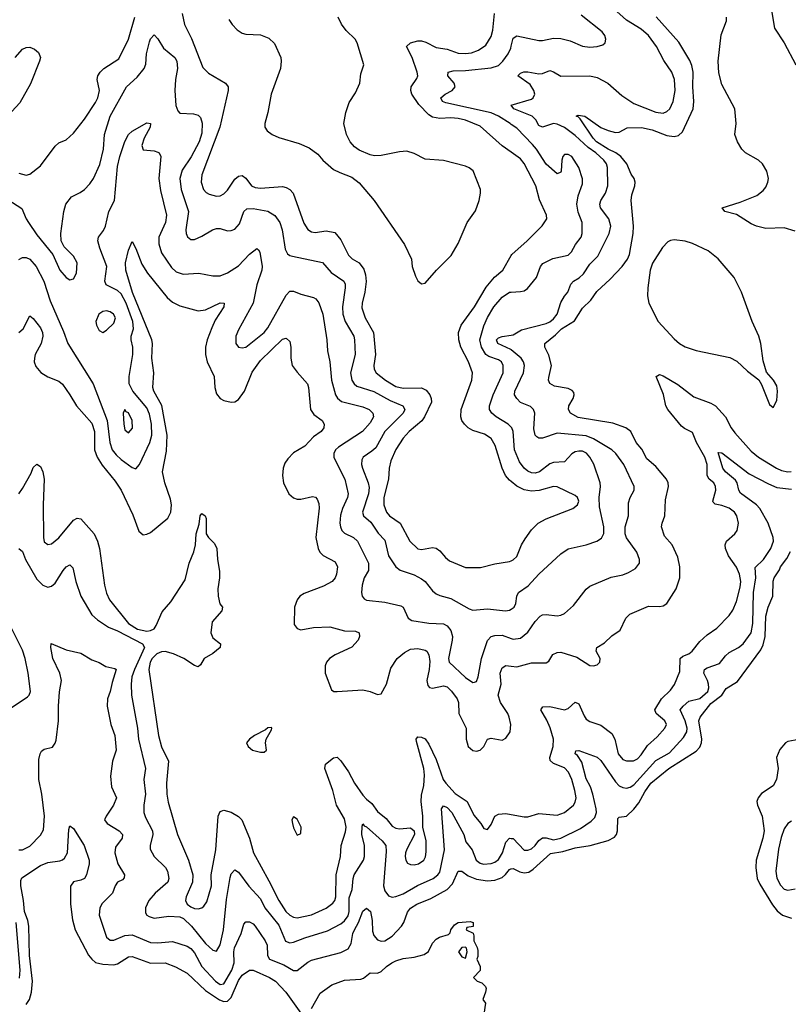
# Model space of a CAD drawing. Header units: inches. Extents: x 1678809 to 1859548, y 384609 to 522868.
# Tile 151 of 256: x 1757315 to 1761513, y 463843 to 469217. Entities that reach past the tile are written whole.
import ezdxf

# ---------------------------------------------------------------- set-up
doc = ezdxf.new("R2010")
doc.units = ezdxf.units.IN
doc.header["$MEASUREMENT"] = 0
doc.layers.add('B7456', color=7, linetype='Continuous')
doc.layers.add('B7466', color=7, linetype='Continuous')

msp = doc.modelspace()

# ---------------------------------------------------------------- linework, layer by layer
at = {"layer": 'B7456', "color": 5}
for points, elevation in [([(1757310, 468379.1), (1757350, 468369.2), (1757370, 468373.8), (1757430, 468419), (1757510, 468526.7), (1757530, 468544.4), (1757570, 468561.6), (1757610, 468597.1), (1757670, 468673.8), (1757730, 468765.8), (1757742.5, 468790), (1757751.2, 468830), (1757737.8, 468890), (1757742.2, 468910), (1757755, 468930), (1757775.8, 468950), (1757857.2, 469002.8), (1757909.9, 469110), (1757944.4, 469230)], 380), ([(1758203.5, 469250), (1758216.3, 469190), (1758254.1, 469114.1), (1758315.8, 468955.8), (1758346, 468926), (1758439.6, 468870), (1758453.2, 468850), (1758454.8, 468830), (1758408.7, 468630), (1758309.5, 468370), (1758305.7, 468330), (1758318.8, 468290), (1758333.7, 468273.7), (1758350, 468264.2), (1758390, 468253.6), (1758410, 468256.3), (1758430, 468266.4), (1758450, 468286.8), (1758490, 468345.8), (1758510, 468362.9), (1758530, 468366), (1758550, 468351.8), (1758582, 468310), (1758601.3, 468301.3), (1758630, 468298.3), (1758750, 468306.1), (1758770, 468301.6), (1758791.3, 468290), (1758809.6, 468269.6), (1758866.8, 468106.8), (1758890, 468071.7), (1758910, 468058.5), (1758930, 468054.7), (1758990, 468065.1), (1759035.8, 468055.8), (1759070, 468015.2), (1759111.6, 467931.6), (1759132.1, 467912.1), (1759170.2, 467890), (1759194.7, 467854.7), (1759204.2, 467824.2), (1759207.5, 467787.5), (1759201.2, 467730), (1759185.1, 467670), (1759184.9, 467644.9), (1759202.6, 467590), (1759248.6, 467510), (1759258.2, 467390), (1759249.5, 467329.5), (1759251.6, 467310), (1759262.7, 467290), (1759312.8, 467250), (1759370, 467214.6), (1759410, 467205.9), (1759510, 467208.6), (1759535.4, 467195.4), (1759556.1, 467170), (1759563.2, 467150), (1759563.9, 467130), (1759526.9, 467050), (1759511.5, 467028.5), (1759442.9, 466970), (1759410, 466932.8), (1759370, 466872), (1759343, 466810), (1759333.5, 466770), (1759329, 466710), (1759304.9, 466610), (1759304.8, 466570), (1759318.8, 466530), (1759335, 466510), (1759393.4, 466470), (1759446.2, 466370), (1759490, 466329.4), (1759510, 466326), (1759570, 466335.9), (1759590, 466331.9), (1759610, 466318), (1759641.5, 466281.5), (1759663.6, 466263.6), (1759750, 466227.9), (1759832.9, 466227.1), (1759910, 466247.4), (1759990, 466260.2), (1760000, 466264.2)], 380), ([(1758458.3, 469218.3), (1758475.2, 469190), (1758502.3, 469162.3), (1758530, 469144.4), (1758550, 469137.6), (1758630, 469134.2), (1758676, 469116), (1758707, 469087), (1758740.9, 469010), (1758743.7, 468990), (1758739.3, 468950), (1758689.4, 468810), (1758670.9, 468710), (1758654, 468650), (1758654.7, 468630), (1758666.3, 468610), (1758694, 468590), (1758730, 468573.8), (1758842, 468542), (1758896.9, 468516.9), (1758943.2, 468483.2), (1758971.8, 468450), (1759030, 468400.2), (1759063, 468383), (1759130, 468358), (1759170, 468326), (1759250.9, 468230.9), (1759416.5, 467990), (1759454.6, 467910), (1759458.9, 467870), (1759477.3, 467817.3), (1759490, 467791), (1759510, 467774.8), (1759530, 467778.8), (1759592, 467850), (1759671.5, 467930), (1759710, 467995.5), (1759759.3, 468110), (1759805.4, 468174.6), (1759824.6, 468230), (1759832.2, 468270), (1759831.4, 468290), (1759791.6, 468391.6), (1759770, 468408.7), (1759750, 468417), (1759630, 468447.9), (1759530, 468455.9), (1759470, 468487.6), (1759430, 468499.9), (1759390, 468496.7), (1759290, 468475.2), (1759253.8, 468473.8), (1759230, 468478.9), (1759170, 468505.5), (1759143.7, 468523.7), (1759120.3, 468550), (1759099.8, 468590), (1759086.2, 468650), (1759095.8, 468710), (1759115.4, 468764.6), (1759150, 468817), (1759172.5, 468870), (1759178.5, 468921.5), (1759195.1, 468970), (1759159.2, 469090), (1759146.8, 469110), (1759098, 469158), (1759072.2, 469192.2), (1759054.5, 469230)], 420), ([(1760000, 468493.4), (1759950, 468528.6), (1759830, 468635.9), (1759750, 468667.8), (1759710, 468677.7), (1759670, 468682.2), (1759610, 468678.6), (1759570, 468685.4), (1759550, 468697.4), (1759494.9, 468754.9), (1759457.4, 468810), (1759451.1, 468830), (1759454.1, 468850), (1759484.3, 468895.7), (1759489.3, 468910), (1759486.4, 468930), (1759459.4, 469010), (1759427.3, 469070), (1759449.4, 469090.6), (1759490, 469101.2), (1759510, 469100.9), (1759534.4, 469094.4), (1759590, 469065), (1759650, 469055.3), (1759710, 469035), (1759750, 469032.6), (1759783, 469037), (1759822, 469050), (1759861.7, 469078.3), (1759890, 469124.9), (1759899.8, 469160.2), (1759908.3, 469250)], 380), ([(1757250, 468235), (1757326.5, 468186.5), (1757350.2, 468130.2), (1757363.2, 468110), (1757410, 468043.1), (1757496.4, 467936.4), (1757534.9, 467850), (1757570, 467810.4), (1757590, 467798), (1757610, 467802), (1757626.5, 467833.5), (1757629.6, 467890), (1757610, 467927), (1757558, 467978), (1757541.5, 468010), (1757540.7, 468050), (1757556.8, 468170), (1757567.6, 468210), (1757597.6, 468250), (1757646.4, 468273.6), (1757670, 468290.3), (1757699.1, 468320.9), (1757718.9, 468350), (1757753.2, 468426.8), (1757772.9, 468510), (1757779, 468590), (1757810.5, 468690), (1757898.7, 468850), (1757956.8, 468903.2), (1757994.8, 468950), (1758004.9, 468975.1), (1758008.6, 469030), (1758024.1, 469095.9), (1758030, 469112.2), (1758050, 469134), (1758070, 469112), (1758101.2, 469061.2), (1758162.7, 469010), (1758173.9, 468990), (1758177.8, 468950), (1758165.7, 468890), (1758162.7, 468830), (1758168.4, 468748.4), (1758179.5, 468719.5), (1758190, 468707.7), (1758263.9, 468703.9), (1758290, 468696.5), (1758303.1, 468683.1), (1758312.4, 468652.4), (1758310, 468598), (1758295.1, 468550), (1758252.1, 468467.9), (1758203.6, 468396.4), (1758189.6, 468350), (1758196.6, 468290), (1758238, 468170), (1758223.5, 468070), (1758224.2, 468050), (1758231.3, 468031.3), (1758250, 468016.5), (1758270, 468016.9), (1758310, 468034.9), (1758367.8, 468070), (1758390, 468077.2), (1758410, 468077.3), (1758450, 468064.4), (1758470, 468065.8), (1758490, 468074.3), (1758516.5, 468103.5), (1758538.8, 468170), (1758555.4, 468184.6), (1758590, 468186.8), (1758670, 468172.1), (1758709.1, 468149.1), (1758737, 468110), (1758749.5, 468070), (1758765.1, 467965.1), (1758778.8, 467938.8), (1758790.2, 467930.2), (1758806.2, 467926.2), (1758970, 467891.3), (1759016.5, 467836.5), (1759086.2, 467790), (1759093.1, 467773.1), (1759093.4, 467753.4), (1759079.1, 467650), (1759079.9, 467610), (1759092.5, 467570), (1759139.8, 467490), (1759143.2, 467470), (1759146.9, 467390), (1759122.5, 467290), (1759129.6, 467249.6), (1759141.8, 467230), (1759157, 467217), (1759250, 467187.8), (1759338.5, 467138.5), (1759407.7, 467110), (1759418.9, 467090), (1759409.4, 467070), (1759310.1, 466970), (1759259.6, 466880.4), (1759238.8, 466861.2), (1759191.3, 466830), (1759184.6, 466815.4), (1759183, 466790), (1759187.8, 466770), (1759219.3, 466690), (1759224.6, 466664.6), (1759221.3, 466630), (1759188.5, 466530), (1759193.4, 466510), (1759233.8, 466473.8), (1759274, 466414), (1759310, 466376), (1759330, 466291.7), (1759370.6, 466230.6), (1759392.5, 466212.5), (1759470, 466187.3), (1759510, 466164.5), (1759530.2, 466150), (1759570, 466099.6), (1759590, 466083.5), (1759610, 466073.8), (1759670, 466058.6), (1759770, 466002), (1759790, 465994.9), (1759870, 466001.1), (1759968.8, 465991.2), (1759990, 465993.6), (1760000, 466000)], 360), ([(1757290, 469011.1), (1757330, 469055.4), (1757350, 469066), (1757370, 469066.8), (1757395.8, 469055.8), (1757417.6, 469037.6), (1757428.4, 469010), (1757423.5, 468990), (1757373.8, 468866.2), (1757316.6, 468763.4), (1757230.1, 468670)], 380), ([(1760000, 468645.5), (1759993.6, 468650), (1759931.3, 468690), (1759890, 468708.3), (1759643.2, 468763.2), (1759624, 468770), (1759615.1, 468790), (1759639.7, 468810), (1759678, 468830), (1759693, 468850), (1759688.3, 468870), (1759654.5, 468910), (1759656.2, 468930), (1759682.8, 468937.2), (1759750, 468938.9), (1759890, 468954.1), (1759930, 468967.6), (1759953.9, 468990), (1759983.7, 469030), (1759997.7, 469062.3), (1760000, 469072.3)], 360), ([(1757310, 467907.3), (1757330, 467919.5), (1757350, 467919.7), (1757371, 467910), (1757405.5, 467870), (1757446.9, 467790), (1757482.6, 467682.6), (1757555.5, 467515.5), (1757579.3, 467450), (1757717.2, 467230), (1757793.1, 467030), (1757807.6, 466910), (1757820.7, 466870), (1757841.9, 466841.9), (1757870, 466816.2), (1757930, 466772.1), (1757950, 466766), (1757970, 466788.5), (1758025.4, 466910), (1758036.7, 466950), (1758035.8, 467010), (1758023.7, 467063.7), (1758010, 467098.6), (1757932.9, 467190), (1757913.6, 467230), (1757913.8, 467270), (1757932.6, 467390), (1757933, 467430), (1757924.4, 467470), (1757925.2, 467490), (1757937.6, 467530), (1757932.8, 467570), (1757897.8, 467670), (1757870, 467720.7), (1757850, 467739.4), (1757788.2, 467770), (1757780.8, 467790), (1757792.1, 467870), (1757753.7, 467970), (1757742.9, 468010), (1757746.4, 468030), (1757773.2, 468066.8), (1757784.1, 468090), (1757802.2, 468170), (1757832.5, 468230), (1757850, 468415.5), (1757862.1, 468470), (1757890, 468552), (1757909.4, 468590.6), (1757930, 468609), (1758010, 468653.4), (1758030, 468651.3), (1758027.7, 468630), (1757995.3, 468570), (1757983.1, 468530), (1757990, 468507.3), (1758050, 468500.9), (1758070, 468494), (1758077.1, 468490), (1758087.2, 468470), (1758075.9, 468350), (1758084.3, 468284.3), (1758117, 468150), (1758111.4, 468110), (1758075.3, 468030), (1758074.5, 467994.5), (1758090, 467944.6), (1758144.1, 467864.1), (1758170, 467840.9), (1758208.4, 467828.4), (1758293.3, 467833.3), (1758370, 467819.7), (1758410, 467819.7), (1758450, 467835.8), (1758510, 467874), (1758570, 467937.8), (1758610, 467968.8), (1758620.6, 467960.6), (1758627.4, 467947.4), (1758639.5, 467870), (1758638.1, 467850), (1758610.1, 467770), (1758590.1, 467670), (1758510, 467524.7), (1758496.2, 467490), (1758496.5, 467450), (1758510, 467430.4), (1758530, 467425.5), (1758550, 467429.3), (1758650, 467510.2), (1758670, 467535.5), (1758770, 467714.3), (1758790, 467735.2), (1758810, 467736.1), (1758850, 467718.2), (1758920.4, 467700.4), (1758933.7, 467693.7), (1758950, 467672.4), (1758971.5, 467610), (1758993.7, 467470), (1758996.3, 467410), (1759010.1, 467350), (1759018.1, 467250), (1759039.8, 467170), (1759051, 467151), (1759073.4, 467133.4), (1759190, 467104.1), (1759223.6, 467090), (1759244.4, 467070), (1759248.2, 467050), (1759230, 467016.4), (1759187.3, 466970), (1759056.4, 466883.6), (1759040.7, 466870), (1759031.1, 466850), (1759031.1, 466830), (1759039.7, 466810), (1759091.4, 466710), (1759108.7, 466630), (1759106.6, 466610), (1759078.4, 466550), (1759067.7, 466512.3), (1759064.6, 466470), (1759068.3, 466448.3), (1759075.5, 466430), (1759090, 466413.7), (1759139, 466390), (1759160.2, 466370), (1759220.6, 466250), (1759220.2, 466210), (1759197.2, 466170), (1759185, 466130), (1759181.7, 466090), (1759186.4, 466070), (1759196.5, 466056.5), (1759209.1, 466049.1), (1759310, 466038.4), (1759397.5, 466017.5), (1759410.4, 466010), (1759436.4, 465950), (1759458, 465938), (1759550, 465923.8), (1759630, 465919), (1759650, 465909.2), (1759670, 465884.2), (1759678.4, 465850), (1759678, 465830), (1759657.5, 465730), (1759661.5, 465710), (1759750, 465626.8), (1759790, 465598.9), (1759799.2, 465600.8), (1759810, 465604.4), (1759819.8, 465630), (1759837.7, 465730), (1759870, 465828.5), (1759889.7, 465850), (1759910, 465856.4), (1759950, 465857.8), (1760000, 465839.9)], 340), ([(1757310, 467510.2), (1757333.8, 467530), (1757370, 467600.5), (1757390, 467587), (1757430, 467534.4), (1757440.1, 467510), (1757442.1, 467490), (1757432, 467450), (1757400.9, 467390), (1757396, 467370), (1757395.2, 467350), (1757403.6, 467323.6), (1757431, 467291), (1757468.6, 467268.6), (1757530, 467244.2), (1757548.4, 467228.4), (1757590, 467170.3), (1757625.4, 467110), (1757710, 467015.2), (1757723.3, 466970), (1757724.3, 466870), (1757738, 466830), (1757765.7, 466785.7), (1757837.5, 466697.5), (1757869.7, 466649.7), (1757934.2, 466514.2), (1757965.8, 466425.8), (1757990, 466405.3), (1758010, 466408.7), (1758030, 466419), (1758124.3, 466495.7), (1758141.7, 466530), (1758144.8, 466570), (1758140, 466600), (1758108.4, 466690), (1758095, 466750), (1758117.2, 466862.8), (1758120.7, 466950), (1758091.8, 467111.8), (1758049, 467190), (1758042.9, 467210), (1758047.3, 467290), (1758037.2, 467370), (1758041, 467450), (1758037.8, 467470), (1757931.1, 467728.9), (1757894.6, 467850), (1757892.7, 467890), (1757910, 467958.8), (1757930, 468006), (1757950, 467968), (1757983, 467883), (1758013, 467833), (1758120.8, 467700.8), (1758150, 467675.9), (1758190, 467655.6), (1758290, 467628.9), (1758330, 467633.8), (1758410, 467672.1), (1758432.7, 467670), (1758430.2, 467650), (1758383.6, 467576.4), (1758364.6, 467535.4), (1758339.5, 467470), (1758329.4, 467430), (1758330.1, 467390), (1758338.6, 467350), (1758377.6, 467270), (1758381.6, 467210), (1758390, 467174.9), (1758410.2, 467150.2), (1758430, 467139), (1758470, 467130.2), (1758490, 467132.1), (1758510, 467143.8), (1758543.4, 467190), (1758586, 467294), (1758630, 467356.3), (1758750, 467472.7), (1758770, 467479.5), (1758790, 467460.7), (1758796.5, 467430), (1758795.5, 467370), (1758804.4, 467330), (1758830, 467294), (1758887.7, 467230), (1758893.5, 467210), (1758902.8, 467090), (1758922.4, 467062.4), (1758967.4, 467030), (1758978, 467010), (1758977.3, 466990), (1758961.7, 466970), (1758920.2, 466939.8), (1758871.9, 466890), (1758810, 466852.8), (1758779.1, 466820.9), (1758763.5, 466796.5), (1758755, 466770), (1758751.6, 466730), (1758756.3, 466690), (1758786, 466630), (1758810, 466606.9), (1758830, 466600.2), (1758850, 466600.9), (1758914, 466614), (1758931.9, 466611.9), (1758941, 466601), (1758950, 466576), (1758950.9, 466550.9), (1758933.2, 466390), (1758944.9, 466330), (1758954, 466310), (1758972.2, 466292.2), (1759037.5, 466257.5), (1759051, 466230), (1759046.4, 466190), (1759038.3, 466170), (1759021.2, 466150), (1758975.2, 466124.8), (1758870, 466085.6), (1758846.3, 466070), (1758830.9, 466050), (1758816.3, 466010), (1758815.2, 465915.2), (1758830, 465893.4), (1758850, 465886.8), (1758919.9, 465900.1), (1759010, 465903.7), (1759090, 465882.2), (1759150, 465880.2), (1759170.3, 465870), (1759171.1, 465850), (1759163.9, 465830), (1759130, 465792.8), (1759038.5, 465750), (1759008.1, 465730), (1758991.1, 465710), (1758983.5, 465690), (1758984.4, 465650), (1759018.8, 465558.8), (1759030.5, 465550.5), (1759050, 465550.4), (1759190, 465558.8), (1759230, 465550.1), (1759270, 465534), (1759290, 465536.9), (1759318.3, 465590), (1759342.6, 465677.4), (1759376.8, 465730), (1759416.8, 465763.2), (1759450, 465780.9), (1759490, 465784.4), (1759530, 465776.2), (1759538.9, 465770), (1759549.2, 465750), (1759554.7, 465714.7), (1759552.2, 465670), (1759538.8, 465610), (1759543.8, 465583.8), (1759552.9, 465572.9), (1759570, 465568.7), (1759630, 465582.1), (1759650, 465576.1), (1759672.9, 465552.9), (1759704.5, 465510), (1759712.6, 465490), (1759714.1, 465430), (1759753.5, 465350), (1759753.7, 465290), (1759764.2, 465250), (1759790, 465228.3), (1759810, 465225), (1759830, 465229.3), (1759850.8, 465250), (1759870, 465290.4), (1759890, 465295.6), (1759950, 465284.2), (1759970, 465294.9), (1759993.6, 465330), (1759997, 465370), (1759989.3, 465410), (1759981, 465430), (1759940.9, 465490), (1759927.8, 465530), (1759944.7, 465590), (1759940.2, 465650), (1759950, 465679.6), (1759970, 465691.8), (1760000, 465688.8)], 320), ([(1760000, 466696.4), (1759990, 466704.3), (1759969.4, 466730), (1759950.9, 466770), (1759912.5, 466892.5), (1759890, 466931.9), (1759854.8, 466954.8), (1759790, 466974.5), (1759764.1, 466990), (1759744, 467010), (1759730.7, 467030), (1759724.1, 467050), (1759725.9, 467090), (1759783.9, 467250), (1759789.1, 467290), (1759765.9, 467350), (1759724.5, 467430), (1759713.3, 467470), (1759712, 467510), (1759725.8, 467550), (1759799.2, 467650), (1759862.2, 467757.8), (1759908.2, 467811.8), (1759953.2, 467850), (1760000, 467930.2)], 380), ([(1760000, 466993), (1759983.1, 467010), (1759918.1, 467050), (1759894.9, 467070), (1759881.8, 467090), (1759881, 467110), (1759900.9, 467170), (1759956.7, 467290), (1759956.1, 467330), (1759946.3, 467350), (1759930, 467361.4), (1759878.2, 467378.2), (1759861.7, 467390), (1759838.1, 467430), (1759828.7, 467470), (1759850, 467545.8), (1759870, 467591.3), (1759905, 467650), (1759950, 467703.2), (1759990, 467730.2), (1760000, 467730.7)], 360), ([(1760000, 467414.3), (1759996.9, 467416.9), (1759927.4, 467450), (1759918.9, 467470), (1759930, 467481.1), (1759950, 467487.6), (1760000, 467495.1)], 340), ([(1757310, 466628.5), (1757330, 466657.7), (1757378.3, 466741.7), (1757390, 466772.4), (1757410, 466792), (1757430, 466779.3), (1757442, 466750), (1757449.2, 466709.2), (1757442.9, 466570), (1757445.3, 466390), (1757450, 466366.7), (1757470, 466352.7), (1757490, 466356.5), (1757530, 466389.3), (1757610, 466485.4), (1757630, 466495.8), (1757650, 466492.4), (1757723, 466410), (1757740.8, 466370), (1757751.5, 466330), (1757779.3, 466130), (1757790, 466086.7), (1757805.8, 466050), (1757910, 465921.6), (1757959.7, 465890), (1758010, 465879.1), (1758030, 465882.5), (1758050, 465892.8), (1758061.6, 465910), (1758094.2, 465985.8), (1758140.2, 466040.2), (1758219.9, 466160.1), (1758241.6, 466250), (1758266.8, 466313.2), (1758275.5, 466350), (1758279, 466410), (1758295.6, 466464.4), (1758300.5, 466510), (1758310, 466522.4), (1758327.7, 466510), (1758334.3, 466494.3), (1758334.8, 466410), (1758346.8, 466390), (1758378.7, 466358.7), (1758392.4, 466330), (1758394.9, 466270), (1758406.3, 466206.3), (1758406.8, 466170), (1758397.6, 466110), (1758399, 466070), (1758409.4, 466029.4), (1758423.7, 466010), (1758419.6, 465990), (1758366.9, 465930), (1758358.7, 465870), (1758370, 465843), (1758413, 465810), (1758410.4, 465790), (1758370, 465757.5), (1758323.5, 465730), (1758303.5, 465696.5), (1758290, 465684.4), (1758270, 465692.4), (1758212, 465730), (1758156.2, 465756.2), (1758110, 465768.3), (1758090, 465767.4), (1758064.3, 465755.7), (1758038.9, 465730), (1758027.7, 465710), (1758020.8, 465670), (1758074, 465310), (1758090, 465248.7), (1758127.5, 465170), (1758117.7, 465050), (1758119.1, 464990), (1758126, 464946), (1758177.8, 464770), (1758236.6, 464630), (1758260.7, 464550), (1758259.7, 464510), (1758224.2, 464430), (1758220.9, 464410), (1758230.2, 464390), (1758250, 464375), (1758270, 464366.1), (1758290, 464364.6), (1758309.8, 464370.2), (1758321.3, 464378.7), (1758337.9, 464402.1), (1758362.5, 464490), (1758361.1, 464550), (1758386.4, 464686.4), (1758400.2, 464870), (1758410, 464895.8), (1758430, 464903.1), (1758470, 464891.5), (1758510, 464867.7), (1758529.4, 464849.4), (1758570.6, 464750.6), (1758592, 464670), (1758676.8, 464516.8), (1758730, 464409.4), (1758769, 464350), (1758790, 464328.7), (1758810, 464318.8), (1758830, 464315.9), (1758910, 464331.4), (1758990, 464368.2), (1759025.5, 464394.5), (1759035.7, 464410), (1759041.3, 464430), (1759044.1, 464550), (1759066.8, 464650), (1759071.2, 464710), (1759095.2, 464784.8), (1759099, 464810), (1759090, 464856.1), (1759045.6, 464930), (1759026.4, 465010), (1758982.2, 465130), (1758986.4, 465153.6), (1759030, 465187.7), (1759050, 465191.3), (1759070, 465172.6), (1759111, 465111), (1759144.6, 465050), (1759190, 464984.8), (1759210, 464962), (1759239.4, 464939.4), (1759270, 464895.2), (1759316.8, 464856.8), (1759350, 464815), (1759370, 464804.3), (1759390, 464801.1), (1759450, 464806), (1759470.3, 464790.3), (1759472, 464770), (1759429.4, 464690), (1759422.2, 464670), (1759421.4, 464650), (1759425, 464630), (1759434.2, 464614.2), (1759450, 464605.6), (1759470, 464604.6), (1759492.8, 464610), (1759522.3, 464630), (1759531.5, 464648.5), (1759535, 464675), (1759534.6, 464734.6), (1759518, 464810), (1759517, 464870), (1759507.8, 464950), (1759510, 464984.9), (1759522.7, 465037.3), (1759526.8, 465093.2), (1759521.9, 465130), (1759483.3, 465276.7), (1759481.3, 465290), (1759490, 465302.8), (1759510, 465302), (1759530, 465292), (1759550, 465263.2), (1759590, 465178.4), (1759629.1, 465070), (1759642.7, 465050), (1759693, 464993), (1759760.2, 464950), (1759795.2, 464875.2), (1759834, 464830), (1759850, 464803.1), (1759870, 464796.4), (1759890, 464824.9), (1759909.8, 464870), (1759930, 464881.5), (1759970, 464883.7), (1760000, 464878.4)], 280), ([(1757310.3, 466330.3), (1757330, 466314.8), (1757348, 466270), (1757410, 466162.6), (1757442.4, 466130), (1757470, 466120.6), (1757490, 466124.5), (1757510, 466142), (1757552.3, 466210), (1757570, 466231.5), (1757590, 466241.3), (1757605.2, 466225.2), (1757622, 466150), (1757649.3, 466070), (1757708.9, 465968.9), (1757741.3, 465941.3), (1757801.2, 465901.2), (1757850, 465880.8), (1757987, 465810), (1757996.6, 465790), (1757941.7, 465670), (1757928.7, 465630), (1757923.5, 465590), (1757925.5, 465530), (1757958.4, 465350), (1757963.8, 465290), (1758001.9, 465130), (1757993.9, 465070), (1758002.3, 464990), (1757993.7, 464930), (1757993.7, 464890), (1758002.6, 464862.6), (1758040.8, 464790), (1758042.3, 464770), (1758027.9, 464710), (1758027.6, 464690), (1758050.2, 464650.2), (1758112.2, 464590), (1758123.5, 464570), (1758130.9, 464530), (1758124.9, 464510), (1758055, 464450), (1758021.5, 464410), (1758003.2, 464370), (1758003.2, 464343.2), (1758010.3, 464330), (1758022.1, 464322.1), (1758050, 464312.9), (1758130, 464323.8), (1758190, 464319.8), (1758210, 464312.3), (1758252.9, 464270), (1758330, 464175), (1758370, 464138.6), (1758390, 464133.1), (1758410, 464168.5), (1758429.4, 464249.4), (1758444.1, 464415.9), (1758464.8, 464535.2), (1758470, 464555.5), (1758490, 464577.6), (1758510, 464565.2), (1758567.5, 464487.5), (1758630, 464419.1), (1758654.5, 464370), (1758730, 464275.9), (1758767.2, 464187.2), (1758790, 464178.2), (1758810, 464182), (1758873.5, 464206.5), (1758996.7, 464243.3), (1759070, 464283), (1759090, 464298.5), (1759110, 464326.8), (1759115.1, 464350), (1759115.6, 464424.4), (1759130.8, 464470), (1759135.9, 464530), (1759142.8, 464550), (1759192.5, 464630), (1759198, 464650), (1759199.3, 464710), (1759184.4, 464770), (1759185.1, 464814.9), (1759190, 464828), (1759197.4, 464817.4), (1759210, 464811.3), (1759295.1, 464735.1), (1759314.4, 464710), (1759317.8, 464677.8), (1759302.5, 464490), (1759310, 464463.1), (1759330, 464435.2), (1759350, 464428.4), (1759370, 464432.1), (1759410, 464446.5), (1759487.7, 464492.3), (1759573.3, 464530), (1759599.9, 464550), (1759610, 464564.5), (1759634.7, 464685.3), (1759619.4, 464910), (1759630, 464926.5), (1759650, 464916.8), (1759675.1, 464890), (1759741.2, 464770), (1759752.6, 464730), (1759785.9, 464685.9), (1759809.3, 464629.3), (1759830, 464612.8), (1759848, 464608), (1759890, 464610.7), (1759910, 464618), (1759930, 464633.7), (1759951.8, 464670), (1759971.1, 464728.9), (1759990, 464749.4), (1760000, 464748.4)], 260), ([(1757252.3, 465450), (1757358.5, 465521.5), (1757367.8, 465530), (1757374.2, 465550), (1757361.5, 465650), (1757344.6, 465730), (1757330, 465775.6), (1757231.9, 465971.9)], 260), ([(1757310, 464686.4), (1757330, 464685.4), (1757370, 464705.8), (1757430, 464766.5), (1757444.7, 464795.3), (1757451.6, 464870), (1757435.7, 464990), (1757419.8, 465070), (1757420.9, 465179.1), (1757426.6, 465210), (1757434.5, 465225.5), (1757450, 465236.5), (1757494.3, 465245.7), (1757510, 465267.7), (1757515.2, 465284.8), (1757528.3, 465390), (1757527, 465470), (1757532.2, 465547.8), (1757544, 465610), (1757534.6, 465650), (1757496.8, 465730), (1757484.7, 465790), (1757487.7, 465812.3), (1757570, 465777.4), (1757650, 465759.3), (1757710, 465723.1), (1757750, 465708), (1757786, 465686), (1757835.8, 465675.8), (1757842, 465670), (1757820, 465600), (1757810.1, 465550), (1757795, 465510), (1757792.5, 465470), (1757813.9, 465370), (1757835.4, 465310), (1757841.7, 465230), (1757822.9, 465170), (1757811.1, 465088.9), (1757816.5, 465030), (1757844, 464970), (1757828.4, 464930), (1757787, 464870), (1757778.4, 464850), (1757793, 464830), (1757859.6, 464790), (1757877.2, 464770), (1757875.6, 464750), (1757839.1, 464700.9), (1757835, 464670), (1757851.5, 464610), (1757887.4, 464550), (1757886.9, 464533.1), (1757876.9, 464523.1), (1757850, 464509.6), (1757837.4, 464490), (1757822.7, 464450), (1757766.7, 464393.3), (1757753.4, 464370), (1757750.2, 464330), (1757790, 464208.7), (1757810, 464192.9), (1757830, 464193.4), (1757890, 464218.4), (1757930, 464222.5), (1758030, 464181.2), (1758070, 464178.4), (1758150, 464186.3), (1758230, 464159.8), (1758250, 464147.3), (1758270, 464123.3), (1758310.1, 464050), (1758384, 463970), (1758410, 463951.9), (1758430, 463955), (1758473.9, 464030), (1758487.4, 464070), (1758484.3, 464130), (1758488.1, 464151.9), (1758525.2, 464230), (1758540, 464280), (1758550, 464292.9), (1758570, 464293.7), (1758590, 464282.5), (1758601.6, 464270), (1758656.8, 464190), (1758666.6, 464166.6), (1758668.2, 464110), (1758679.8, 464090), (1758757.7, 464057.7), (1758810, 464027), (1758830, 464028.4), (1758890, 464073.5), (1758910, 464083.2), (1759070, 464125.9), (1759110, 464146), (1759125.8, 464174.2), (1759135.2, 464230), (1759143.5, 464250), (1759165.4, 464290), (1759190, 464351.4), (1759210, 464368.5), (1759231, 464350), (1759240, 464300), (1759242.6, 464242.6), (1759250, 464218.3), (1759270, 464195.4), (1759290, 464187.4), (1759310, 464188.8), (1759350, 464215), (1759400.2, 464270), (1759413.6, 464290), (1759433.7, 464346.3), (1759450, 464367), (1759484.2, 464390), (1759560.3, 464419.7), (1759650, 464470.1), (1759678.7, 464501.3), (1759710, 464568.9), (1759730, 464569.3), (1759764.9, 464544.9), (1759810, 464526.3), (1759870, 464517.6), (1759910, 464520.7), (1759950, 464535.5), (1759969.1, 464550.9), (1759990, 464578.9), (1759998.3, 464581.7), (1760000, 464582.1)], 240), ([(1757350, 463842.9), (1757369.2, 463870), (1757380.5, 463910), (1757385, 463970), (1757368.5, 464110), (1757366.3, 464270), (1757360.4, 464300.4), (1757341.5, 464350), (1757336.6, 464410), (1757321.4, 464490), (1757320.9, 464519.1), (1757327.4, 464532.6), (1757430, 464601.5), (1757470, 464617.9), (1757534.2, 464625.8), (1757550, 464631.1), (1757559.7, 464640.3), (1757577.1, 464670), (1757583.5, 464796.5), (1757590, 464818), (1757610, 464803), (1757667.9, 464710), (1757694.7, 464630), (1757694.4, 464610), (1757680.7, 464550), (1757670.2, 464530), (1757650, 464520.6), (1757610, 464511.7), (1757592.1, 464487.9), (1757593.4, 464390), (1757603.3, 464303.3), (1757617.8, 464250), (1757691.8, 464111.8), (1757708.6, 464088.6), (1757730, 464072.1), (1757770, 464061.4), (1757830, 464058.8), (1757850, 464064.5), (1757910, 464102.7), (1757930, 464103.2), (1758030, 464068.3), (1758110, 464068.7), (1758166.7, 464046.7), (1758230, 464012.6), (1758330, 463919.2), (1758407.2, 463867.2), (1758430, 463858), (1758450, 463860.3), (1758470, 463879.5), (1758510, 463972.7), (1758530, 464001.4), (1758570, 464029), (1758590, 464028.9), (1758680.2, 463990), (1758712.6, 463970), (1758768.7, 463910), (1758850, 463795.6)], 220), ([(1757314.9, 463985.1), (1757318.5, 464030), (1757296, 464290)], 240), ([(1758910, 463820.8), (1758955.6, 463904.4), (1759020.7, 463950), (1759090, 463975.2), (1759178.9, 463981.1), (1759193.4, 463986.6), (1759230, 464014.4), (1759270, 464013), (1759290, 464022), (1759319.6, 464050), (1759347.6, 464070), (1759370, 464079.6), (1759410, 464093.4), (1759470, 464099.5), (1759524.7, 464115.3), (1759548.1, 464131.9), (1759570, 464176), (1759590, 464198.8), (1759608.7, 464210), (1759656.5, 464223.5), (1759666, 464234), (1759669.4, 464250), (1759690, 464277.3), (1759710, 464290.3), (1759775.3, 464295.3), (1759792, 464290), (1759791.6, 464268.4), (1759758, 464262), (1759754, 464250), (1759791.6, 464231.6), (1759796, 464216), (1759794.8, 464190), (1759813.7, 464153.7), (1759816.8, 464136.8), (1759816.8, 464103.2), (1759811.3, 464090), (1759831, 464050), (1759830, 464028), (1759794, 463990), (1759814, 463970), (1759839.8, 463959.8), (1759859.8, 463939.8), (1759862.8, 463930), (1759858.8, 463910), (1759844.7, 463870), (1759858.8, 463850), (1759850.4, 463790)], 220)]:
    msp.add_lwpolyline(points, dxfattribs=dict(at, elevation=elevation))
for points, elevation in [([(1757790, 467627.3), (1757770, 467625.1), (1757748.4, 467610), (1757732, 467570), (1757735.8, 467550), (1757750, 467520.7), (1757770, 467510.5), (1757790, 467521.6), (1757830, 467560.3), (1757838, 467590), (1757828, 467610), (1757810, 467622.7)], 360), ([(1757890, 467089.3), (1757880.3, 467070), (1757883.5, 467010), (1757890, 466979.3), (1757910, 466961.7), (1757931.6, 466988.4), (1757930.6, 467030), (1757910, 467071.1), (1757897.5, 467077.5)], 360), ([(1758690, 465353.2), (1758670, 465352), (1758658.4, 465341.6), (1758598, 465310), (1758570.7, 465290), (1758554.8, 465270), (1758564, 465250), (1758586.8, 465230), (1758630, 465219.1), (1758650, 465218.8), (1758664, 465230), (1758658.4, 465270), (1758662, 465290), (1758690, 465342), (1758693.2, 465350)], 320), ([(1758810, 464866.6), (1758802.3, 464850), (1758804.5, 464830), (1758810, 464805.5), (1758830, 464766), (1758850, 464776), (1758851.9, 464810), (1758830, 464853)], 320), ([(1759750, 464155.3), (1759730, 464154), (1759712, 464130), (1759730, 464102), (1759750, 464094), (1759759, 464130), (1759755.3, 464150)], 220)]:
    msp.add_lwpolyline(points, close=True, dxfattribs=dict(at, elevation=elevation))
at = {"layer": 'B7466', "color": 5}
for points, elevation in [([(1760000, 467495.1), (1760010, 467496.5), (1760055.3, 467524.7), (1760190, 467558), (1760210, 467567.2), (1760230, 467584.3), (1760249.9, 467610), (1760270, 467673.4), (1760290, 467707.9), (1760309.9, 467730.1), (1760326.2, 467773.8), (1760340.4, 467790), (1760371.6, 467808.4), (1760395, 467830), (1760430, 467883.6), (1760473.8, 467926.2), (1760535.7, 468050), (1760544, 468090), (1760533.3, 468130), (1760488.2, 468190), (1760483.2, 468210), (1760489.2, 468230), (1760514.7, 468270), (1760527.5, 468310), (1760526.2, 468410), (1760520.6, 468430), (1760505, 468450), (1760461.6, 468490), (1760419.3, 468519.3), (1760350, 468585.5), (1760290, 468629), (1760250, 468647), (1760230, 468651), (1760170, 468630.7), (1760150, 468640.3), (1760133.9, 468670), (1760113.4, 468690), (1760014.7, 468730), (1760000.5, 468750), (1760110, 468783.3), (1760119.4, 468790), (1760128.1, 468810), (1760123.2, 468830), (1760102.5, 468862.5), (1760035.1, 468910), (1760050, 468924.9), (1760067.9, 468932.1), (1760090, 468932.9), (1760150, 468921.4), (1760170, 468922.7), (1760210, 468939), (1760230, 468932.6), (1760271.4, 468908.6), (1760430, 468911), (1760470, 468901.4), (1760528, 468870), (1760604, 468804), (1760670, 468759), (1760790, 468711.6), (1760830, 468707.2), (1760850, 468715.9), (1760865.6, 468730), (1760885.2, 468770), (1760896.1, 468830), (1760891.7, 468890), (1760877.7, 468930), (1760833.8, 468993.8), (1760792.8, 469070), (1760750, 469130.6), (1760710, 469164.9), (1760630, 469215.2), (1760557.7, 469277.7)], 340), ([(1761414.4, 469310), (1761438, 469170), (1761490.4, 469090.4), (1761553.9, 468970)], 280), ([(1760000, 469072.3), (1760010, 469116.3), (1760030, 469128.9), (1760150, 469104.2), (1760170, 469103.1), (1760230, 469115.9), (1760270, 469114.4), (1760321.3, 469101.3), (1760390, 469073.4), (1760430, 469067.1), (1760468.7, 469070), (1760499.4, 469080.6), (1760512.7, 469090), (1760516.2, 469110), (1760511.5, 469130), (1760496.9, 469150), (1760381.3, 469241.3)], 360), ([(1760000, 465688.8), (1760030, 465685.9), (1760110, 465707.3), (1760190, 465706), (1760204.4, 465715.6), (1760227.7, 465752.3), (1760250, 465764.1), (1760270, 465765.1), (1760357.6, 465737.6), (1760430, 465692.5), (1760450, 465689.6), (1760470, 465695.5), (1760484.5, 465710), (1760484.8, 465730), (1760463.6, 465770), (1760466.6, 465790), (1760510, 465816.5), (1760550, 465854.9), (1760595.6, 465884.4), (1760625, 465950), (1760647.8, 465972.2), (1760750, 466016.5), (1760810, 466013.8), (1760830, 466017.4), (1760848.9, 466031.1), (1760901.1, 466110), (1760921, 466170), (1760921.4, 466230), (1760910, 466282.9), (1760878.8, 466350), (1760837.4, 466397.4), (1760821.4, 466450), (1760823.5, 466470), (1760838, 466510), (1760843.2, 466596.8), (1760859.3, 466670), (1760857.4, 466690), (1760847.8, 466710), (1760790, 466779.2), (1760740.9, 466820.9), (1760712.5, 466872.5), (1760682.3, 466910), (1760652.4, 466970), (1760626.3, 466990), (1760555.5, 467015.5), (1760366.4, 467046.4), (1760323.5, 467070), (1760312, 467090), (1760314.5, 467110), (1760338, 467150), (1760344.4, 467170), (1760341.4, 467181.5), (1760333.3, 467193.3), (1760310, 467204.5), (1760236.8, 467216.8), (1760210.7, 467230.7), (1760203.8, 467250), (1760204.9, 467264.9), (1760220.2, 467330), (1760206, 467386), (1760183.5, 467430), (1760183.5, 467450), (1760242.4, 467497.6), (1760274.1, 467530), (1760346, 467574), (1760390, 467641.8), (1760434, 467686), (1760467.3, 467732.7), (1760539.7, 467800.3), (1760605.3, 467870), (1760635.4, 467910), (1760645.2, 467934.8), (1760665.6, 468050), (1760666.9, 468090), (1760655.2, 468230), (1760659.2, 468260.8), (1760674.8, 468310), (1760676.4, 468330), (1760671, 468350), (1760654.3, 468374.3), (1760630.7, 468430), (1760597.9, 468470), (1760570.6, 468490.6), (1760529.8, 468509.8), (1760466.1, 468550), (1760447.9, 468570), (1760375.9, 468675.9), (1760366.3, 468686.3), (1760355.1, 468690), (1760364.8, 468695.2), (1760401.3, 468690), (1760490, 468629.3), (1760530, 468612.4), (1760570, 468602), (1760590, 468602.6), (1760633.4, 468626.6), (1760712, 468628), (1760770, 468615.5), (1760850, 468584.8), (1760890, 468579.1), (1760914.3, 468585.7), (1760935.2, 468604.8), (1760993.6, 468730), (1760997.5, 468770), (1760992.1, 468850), (1760993.7, 468930), (1760986.3, 468966.3), (1760974.6, 468994.6), (1760915.2, 469095.2), (1760792.1, 469232.1)], 320), ([(1761550, 468063.1), (1761490, 468081.5), (1761390, 468077.8), (1761339.3, 468090), (1761310, 468103.5), (1761230, 468153.8), (1761166, 468170), (1761152, 468190), (1761250, 468220.5), (1761341.9, 468258.1), (1761375.4, 468284.6), (1761390, 468302.7), (1761401.7, 468330), (1761404.5, 468350), (1761396.2, 468390), (1761371.6, 468430), (1761349.8, 468450), (1761279.2, 468490), (1761259.9, 468510), (1761235.1, 468550), (1761220.2, 468590), (1761227.9, 468650), (1761221.1, 468730), (1761150, 468863.1), (1761133.6, 468926.4), (1761129.5, 468990.5), (1761146.1, 469133.9), (1761175.6, 469210), (1761175.6, 469230)], 280), ([(1760000, 467730.7), (1760050, 467733), (1760070, 467738), (1760088, 467750), (1760137.4, 467810), (1760159.3, 467870), (1760173.1, 467886.9), (1760226.6, 467913.4), (1760310, 467931.6), (1760329.1, 467950.9), (1760350.8, 467990), (1760381.1, 468030), (1760386.6, 468050), (1760388.1, 468110), (1760366.4, 468166.4), (1760357.9, 468210), (1760364.6, 468255.4), (1760390, 468321), (1760390, 468348), (1760368.3, 468410), (1760356.8, 468430), (1760330, 468469.6), (1760310, 468481.5), (1760290, 468480.5), (1760281.5, 468470), (1760276.1, 468450), (1760273, 468390), (1760270, 468384), (1760250, 468376), (1760190, 468428), (1760138.4, 468510), (1760116.7, 468536.7), (1760030, 468624.5), (1760000, 468645.5)], 360), ([(1760000, 467930.2), (1760003.6, 467936.4), (1760086.6, 468010), (1760168.1, 468091.9), (1760194, 468130), (1760192.4, 468150), (1760154, 468234), (1760133.6, 468310), (1760070, 468432.3), (1760050, 468458.2), (1760000, 468493.4)], 380), ([(1760000, 465839.9), (1760010, 465836.3), (1760050, 465841.6), (1760090, 465873.6), (1760130, 465932.7), (1760157.7, 465962.3), (1760170, 465969.2), (1760190, 465971.2), (1760250, 465964.2), (1760270, 465967.1), (1760290, 465976.5), (1760339.9, 466020.1), (1760410, 466108.5), (1760430, 466125.7), (1760545.2, 466174.8), (1760610, 466187.2), (1760641, 466199), (1760678.5, 466221.5), (1760700.4, 466250), (1760700.9, 466270), (1760686.5, 466310), (1760630, 466389.8), (1760621.7, 466410), (1760621.4, 466450), (1760639.7, 466510), (1760640.8, 466579.2), (1760649.7, 466610), (1760670.7, 466649.3), (1760670.8, 466669.2), (1760614.5, 466790), (1760572.1, 466850), (1760550, 466869.9), (1760449.2, 466929.2), (1760410, 466945.1), (1760250, 466961.1), (1760170, 466933.7), (1760150, 466933), (1760139.7, 466939.8), (1760129.8, 466949.8), (1760123.4, 466983.4), (1760129, 467069), (1760122.2, 467090), (1760105, 467105), (1760050, 467128.1), (1760029.9, 467149.9), (1760018.7, 467170), (1760018.9, 467190), (1760066.9, 467290), (1760072.3, 467330), (1760066.9, 467350), (1760053.6, 467370), (1760000, 467414.3)], 340), ([(1760000, 464878.4), (1760070, 464866), (1760090, 464867.2), (1760150, 464884.1), (1760250, 464874.5), (1760290, 464890.2), (1760339.2, 464930), (1760350, 464946.7), (1760353.7, 464970), (1760348.1, 465010), (1760330, 465069.7), (1760312.3, 465110), (1760290, 465132.9), (1760230, 465157.6), (1760213.4, 465173.4), (1760209.9, 465190), (1760229.3, 465250), (1760229.9, 465290.1), (1760212.7, 465352.7), (1760194.1, 465394.1), (1760160.7, 465450), (1760172.9, 465467.1), (1760211, 465469), (1760290, 465449.5), (1760310, 465457.3), (1760350, 465492.5), (1760370, 465482.6), (1760397.7, 465417.7), (1760410, 465400.2), (1760430, 465386.8), (1760490, 465366.5), (1760550, 465321.3), (1760565.5, 465290), (1760583.7, 465210), (1760610, 465179.7), (1760630, 465171.1), (1760667.5, 465172.5), (1760690, 465182.6), (1760710, 465204.4), (1760743.7, 465256.3), (1760796.3, 465303.7), (1760839, 465350), (1760847.2, 465370), (1760839.4, 465390), (1760790.8, 465430), (1760783.9, 465450), (1760821.5, 465510), (1760870, 465556.9), (1760891.2, 465588.8), (1760920.1, 465659.9), (1760922.7, 465730), (1760936.3, 465743.7), (1760970, 465756.2), (1760988.2, 465770), (1761030, 465823.2), (1761070, 465859.6), (1761123.4, 465896.6), (1761190, 465966), (1761210, 465994.3), (1761230, 466041.3), (1761250, 466120.5), (1761253, 466150), (1761246.2, 466190), (1761230, 466229.8), (1761186.5, 466290), (1761169.9, 466330.1), (1761169.2, 466350.8), (1761175.4, 466370), (1761221.3, 466410), (1761234.2, 466430), (1761240.6, 466470), (1761232.9, 466510), (1761218.5, 466530), (1761190.7, 466550.7), (1761150, 466565.7), (1761112.9, 466572.9), (1761103, 466583), (1761100.3, 466590), (1761117, 466650), (1761116.3, 466670), (1761105.5, 466690), (1761081.3, 466710), (1761069.9, 466729.9), (1761069.3, 466790), (1761057, 466830), (1761012, 466910), (1760990, 466963.5), (1760945.5, 466985.5), (1760930, 466997.8), (1760855.4, 467090), (1760844.6, 467110), (1760832.1, 467172.1), (1760792, 467270), (1760810, 467280.3), (1760830, 467273.2), (1760910, 467225.2), (1760997.8, 467157.8), (1761090, 467123.7), (1761115.5, 467110), (1761169.4, 467050), (1761201.7, 466990), (1761222, 466962), (1761310, 466861.5), (1761350, 466830.1), (1761448.6, 466768.6), (1761476.4, 466756.4), (1761510, 466749.6), (1761528.3, 466751.7)], 280), ([(1760000, 466000), (1760015.3, 466010), (1760024.5, 466030), (1760029.8, 466070), (1760039.8, 466090), (1760092.6, 466127.4), (1760150, 466191.3), (1760270, 466301.7), (1760311.5, 466328.5), (1760410, 466351.3), (1760468.3, 466371.7), (1760492.7, 466387.3), (1760506.4, 466413.6), (1760505.2, 466450), (1760481.5, 466558.5), (1760479.9, 466610), (1760488, 466670), (1760486.4, 466690), (1760451.2, 466791.2), (1760430, 466829.9), (1760411.1, 466851.1), (1760390, 466861.3), (1760370, 466862.8), (1760350, 466857.9), (1760330, 466846.9), (1760290, 466804.5), (1760230, 466800.2), (1760210, 466792.7), (1760154.5, 466750), (1760130, 466742.1), (1760110, 466743.4), (1760090, 466752.5), (1760069.9, 466770), (1760044.3, 466804.3), (1760016.9, 466870), (1760009.9, 466969.9), (1760003, 466990), (1760000, 466993)], 360), ([(1760000, 464748.4), (1760010, 464747.5), (1760070, 464684.5), (1760090, 464683.8), (1760110, 464692.5), (1760130, 464709.4), (1760150, 464736.8), (1760170, 464752.3), (1760190, 464751.9), (1760230, 464741.5), (1760270, 464749.2), (1760378.2, 464801.8), (1760436.9, 464843.1), (1760456.6, 464863.4), (1760465.2, 464890), (1760464.4, 464910), (1760446.2, 464990), (1760432.5, 465030), (1760410, 465073.1), (1760384.9, 465164.9), (1760361.4, 465201.4), (1760349.8, 465210), (1760352.9, 465227.1), (1760370, 465228.4), (1760470, 465192.1), (1760490, 465173), (1760570, 465057.8), (1760590, 465036.3), (1760610, 465025.5), (1760630, 465023), (1760650, 465027.9), (1760670, 465040.8), (1760790, 465174), (1760864.9, 465215.1), (1760940.6, 465299.4), (1760958.9, 465330), (1760961.5, 465350), (1760950.7, 465390), (1760923.4, 465450), (1760938.5, 465470), (1760970, 465497.1), (1761030, 465512.1), (1761072.8, 465550), (1761078.2, 465570), (1761077.3, 465590), (1761072.3, 465610), (1761052, 465650), (1761055.6, 465670), (1761070, 465680.1), (1761137, 465703), (1761170, 465744.6), (1761190, 465762.4), (1761240.5, 465790), (1761266, 465810), (1761310, 465870.4), (1761319.1, 465920.9), (1761322.8, 466090), (1761335.4, 466170), (1761332.6, 466227.4), (1761377.8, 466270), (1761417.6, 466330), (1761432, 466370), (1761431, 466390), (1761402.7, 466470), (1761357.3, 466550), (1761338.9, 466570), (1761252.6, 466632.6), (1761242.4, 466650), (1761233.8, 466690), (1761224.6, 466704.6), (1761169.7, 466749.7), (1761155, 466770), (1761130, 466854.8), (1761150, 466853.4), (1761298.5, 466738.5), (1761404.2, 466684.2), (1761450, 466663.4), (1761530, 466655.6)], 260), ([(1760000, 466264.2), (1760010, 466268.2), (1760030, 466286.3), (1760055.7, 466350), (1760075.5, 466384.5), (1760110, 466432.4), (1760147.6, 466470), (1760190, 466493.5), (1760336.2, 466550), (1760361.1, 466570), (1760368.4, 466590), (1760362, 466610), (1760350, 466619.8), (1760250, 466668), (1760230, 466669), (1760152.6, 466647.4), (1760110, 466643.9), (1760070, 466650.4), (1760031.4, 466671.4), (1760000, 466696.4)], 380), ([(1760000, 464582.1), (1760010, 464584.3), (1760046.2, 464566.2), (1760070, 464560.5), (1760095.3, 464564.7), (1760119.5, 464580.5), (1760213.6, 464666.4), (1760282.2, 464677.8), (1760350, 464697.5), (1760430.4, 464709.6), (1760530, 464737.8), (1760564.4, 464755.6), (1760575.2, 464770), (1760579.4, 464790), (1760583, 464857), (1760590, 464864.4), (1760630, 464870.2), (1760670, 464907.4), (1760697.6, 464942.4), (1760730, 465002.3), (1760762.8, 465050), (1760859.9, 465130), (1761010, 465225.5), (1761030, 465246.4), (1761039.6, 465270), (1761041.7, 465290), (1761023.9, 465390), (1761031.3, 465410), (1761090, 465484.5), (1761149.9, 465530), (1761173.3, 465566.7), (1761234.9, 465605.1), (1761362.5, 465777.5), (1761375.3, 465804.7), (1761386.1, 465850), (1761390, 465960.7), (1761403.7, 466010), (1761428.2, 466070), (1761430, 466152.2), (1761436.1, 466170), (1761465.2, 466214.8), (1761470, 466231.3), (1761504.6, 466275.4), (1761525, 466315)], 240), ([(1761570, 465288.6), (1761510, 465277.3), (1761497.1, 465270), (1761466.3, 465233.7), (1761448.9, 465190), (1761456.9, 465130), (1761448.9, 465070), (1761430, 465035.6), (1761366.8, 464993.2), (1761348.2, 464970), (1761341.6, 464950), (1761344.4, 464930), (1761370.4, 464870), (1761382.2, 464790), (1761374.4, 464750), (1761338.2, 464630), (1761335.4, 464590), (1761343, 464530), (1761357.9, 464497.9), (1761426.7, 464386.7), (1761453, 464353), (1761482.3, 464330), (1761530, 464313.7)], 240), ([(1761530, 464842.8), (1761510, 464829.8), (1761490, 464801.4), (1761473.4, 464753.4), (1761459.3, 464690), (1761444.2, 464570), (1761450, 464532.4), (1761470, 464494), (1761490, 464471), (1761510, 464466), (1761550, 464473.9)], 260)]:
    msp.add_lwpolyline(points, dxfattribs=dict(at, elevation=elevation))
at = {"layer": 'B7466', "color": 5, "elevation": 320}
msp.add_lwpolyline([(1760890, 468016.3), (1760870, 468012.4), (1760855.8, 468004.2), (1760826.9, 467973.1), (1760770.9, 467889.1), (1760758.6, 467850), (1760745.6, 467754.4), (1760743.7, 467710), (1760751.5, 467670), (1760803.2, 467570), (1760890, 467475), (1760919.2, 467450), (1760950, 467432), (1761010, 467412.4), (1761193, 467373), (1761232.7, 467352.7), (1761290, 467299), (1761351.7, 467251.7), (1761366.2, 467226.2), (1761410, 467116), (1761430, 467101), (1761450, 467138), (1761454.6, 467190), (1761450, 467218), (1761432, 467250), (1761393.9, 467293.9), (1761375, 467355), (1761362.7, 467450), (1761352.5, 467490), (1761315.2, 467570), (1761258.1, 467730), (1761218.1, 467810), (1761130, 467911.4), (1761074.7, 467954.7), (1760990, 467996.1), (1760950, 468008.6)], close=True, dxfattribs=at)

doc.saveas('drawing.dxf')
